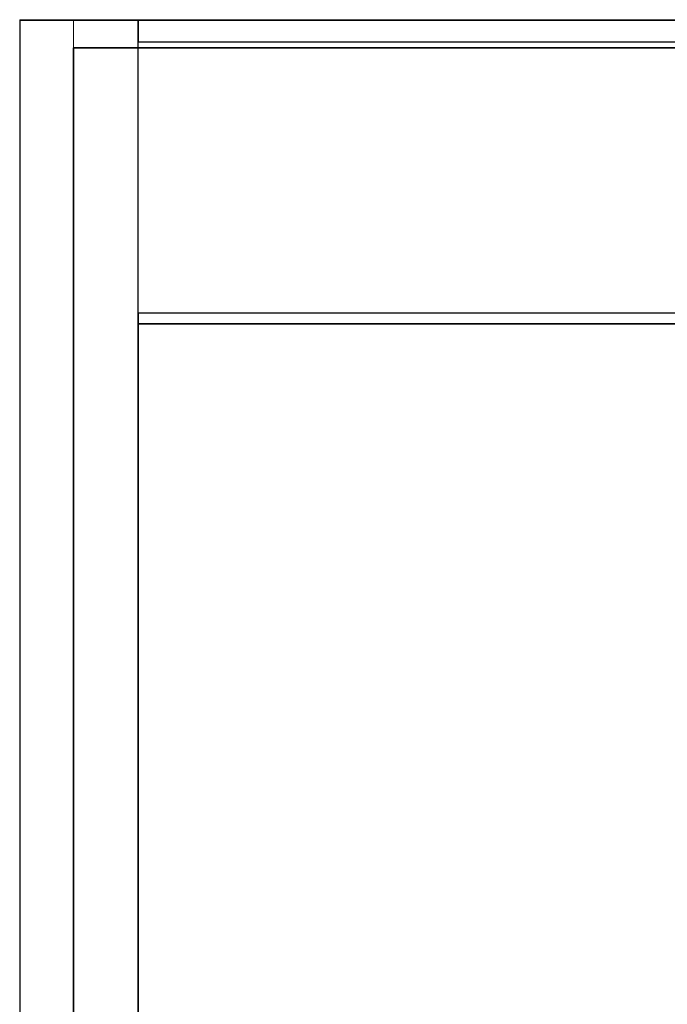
# Model space of a CAD drawing. Header units: metres. Extents: x 391.1 to 430.4, y 12.7 to 29.8.
# Tile 31 of 208: x 391.1 to 394.2, y 23.8 to 28.4. Entities that reach past the tile are written whole.
import ezdxf

# ---------------------------------------------------------------- set-up
doc = ezdxf.new("R2010")
doc.units = ezdxf.units.M
doc.layers.add('01_SUELOS', color=7, linetype='Continuous', lineweight=25, true_color=0x007f00)
for name, color, linetype, lineweight in [('A-DETL-____-MBND', 7, 'Continuous', 18), ('A-WALL-____-MCUT', 7, 'Continuous', 25), ('A-WALL-____-OTLN', 7, 'Continuous', 25)]:
    doc.layers.add(name, color=color, linetype=linetype, lineweight=lineweight)

# ---------------------------------------------------------------- blocks, each defined once
blk = doc.blocks.new('Family - Evans P-1-153567-02_SAN_P0')
at = {"layer": 'A-DETL-____-MBND', "color": 253, "true_color": 0xaaaaaa}
for p, q in [((0, 0.13), (0, 0)), ((0, 0), (0, 0.13)), ((4.6167, 0.13), (0, 0.13)), ((0, 0.13), (4.6167, 0.13)), ((4.6167, 0), (4.6167, 0.13)), ((4.6167, 0.13), (4.6167, 0)), ((0, 0), (4.6167, 0)), ((4.6167, 0), (0, 0)), ((0, 0), (4.8667, 0))]:
    blk.add_line(p, q, dxfattribs=at)
blk = doc.blocks.new('Family - Forjat PS-1-153576-02_SAN_P0')
at = {"layer": '01_SUELOS', "color": 9, "true_color": 0xaad4aa}
for p, q in [((0, 14.0532), (0, 0)), ((0, 0), (0, 14.0532)), ((9.3567, 14.0532), (0, 14.0532)), ((0, 14.0532), (9.3567, 14.0532))]:
    blk.add_line(p, q, dxfattribs=at)
blk = doc.blocks.new('Family - Mur PS-1-153626-02_SAN_P0')
at = {"layer": 'A-DETL-____-MBND', "color": 253, "true_color": 0xaaaaaa}
for p, q in [((0, 0.25), (0, 0)), ((0, 0), (0, 0.25)), ((15.5232, 0.25), (0, 0.25)), ((0, 0.25), (15.5232, 0.25)), ((0, 0), (15.5232, 0)), ((15.5232, 0), (0, 0)), ((0, 0), (15.5232, 0))]:
    blk.add_line(p, q, dxfattribs=at)
blk = doc.blocks.new('Family - Mur PB-155438-02_SAN_P0')
at = {"layer": 'A-WALL-____-MCUT', "color": 253, "true_color": 0xaaaaaa}
for p, q in [((15.5202, 0.55), (0, 0.55)), ((0, 0.55), (0, 0)), ((0, 0), (15.5202, 0))]:
    blk.add_line(p, q, dxfattribs=at)
at = {"layer": 'A-WALL-____-OTLN', "color": 253, "true_color": 0xaaaaaa}
for p, q in [((15.5202, 0.55), (0, 0.55)), ((0, 0.55), (0, 0)), ((0, 0), (15.5202, 0))]:
    blk.add_line(p, q, dxfattribs=at)
at = {"layer": 'A-WALL-____-OTLN', "color": 253, "lineweight": 18, "true_color": 0xaaaaaa}
blk.add_line((0, 0), (15.5202, 0), dxfattribs=at)
blk = doc.blocks.new('Family - LONDR55-XX_ZZ-ARQ-CAA-M3D-Londres55-155505-02_SAN_P0')
at = {"layer": '01_SUELOS', "color": 9, "true_color": 0xaad4aa}
for p, q in [((0, 12.9), (0, 0)), ((0, 0), (0, 12.9)), ((7.1267, 12.9), (0, 12.9)), ((0, 12.9), (7.1267, 12.9))]:
    blk.add_line(p, q, dxfattribs=at)
blk = doc.blocks.new('Family - Envans PB-155674-02_SAN_P0')
at = {"layer": 'A-WALL-____-MCUT', "color": 253, "true_color": 0xaaaaaa}
for p, q in [((7.1267, 0.05), (0, 0.05)), ((0, 0.05), (0, 0)), ((0, 0), (7.1267, 0))]:
    blk.add_line(p, q, dxfattribs=at)
at = {"layer": 'A-WALL-____-OTLN', "color": 253, "true_color": 0xaaaaaa}
for p, q in [((7.1267, 0.05), (0, 0.05)), ((0, 0.05), (0, 0)), ((0, 0), (7.1267, 0))]:
    blk.add_line(p, q, dxfattribs=at)
at = {"layer": 'A-WALL-____-OTLN', "color": 253, "lineweight": 18, "true_color": 0xaaaaaa}
blk.add_line((0, 0), (7.1267, 0), dxfattribs=at)
blk = doc.blocks.new('Family - Envans PB-155694-02_SAN_P0')
at = {"layer": 'A-WALL-____-MCUT', "color": 253, "true_color": 0xaaaaaa}
for p, q in [((9.0567, 0.1), (0, 0.1)), ((9.0567, 0), (9.0567, 0.1)), ((0, 0), (9.0567, 0))]:
    blk.add_line(p, q, dxfattribs=at)
at = {"layer": 'A-WALL-____-OTLN', "color": 253, "true_color": 0xaaaaaa}
for p, q in [((9.0567, 0.1), (0, 0.1)), ((9.0567, 0), (9.0567, 0.1)), ((0, 0), (9.0567, 0))]:
    blk.add_line(p, q, dxfattribs=at)
at = {"layer": 'A-WALL-____-OTLN', "color": 253, "lineweight": 18, "true_color": 0xaaaaaa}
blk.add_line((0, 0), (9.0567, 0), dxfattribs=at)
blk = doc.blocks.new('LONDR55-XX_ZZ-ARQ-CAA-M3D-Londres55_ifc-1-02_SAN_P0')
at = {"layer": '01_SUELOS', "color": 253, "lineweight": 18, "true_color": 0xaaaaaa}
for name, p in [('Family - Forjat PS-1-153576-02_SAN_P0', (391.3997, 14.1806)), ('Family - LONDR55-XX_ZZ-ARQ-CAA-M3D-Londres55-155505-02_SAN_P0', (391.6997, 14.0508))]:
    blk.add_blockref(name, p, dxfattribs=at)
at = {"layer": 'A-WALL-____-OTLN', "color": 253, "lineweight": 18, "true_color": 0xaaaaaa}
for name, p, rotation in [('Family - Evans P-1-153567-02_SAN_P0', (396.0164, 28.3639), 180), ('Family - Mur PS-1-153626-02_SAN_P0', (391.1497, 28.3639), 270), ('Family - Mur PB-155438-02_SAN_P0', (391.1497, 28.3608), 270), ('Family - Envans PB-155694-02_SAN_P0', (400.7564, 28.3608), 180)]:
    blk.add_blockref(name, p, dxfattribs=dict(at, rotation=rotation))
blk.add_blockref('Family - Envans PB-155674-02_SAN_P0', (391.6997, 26.9508), dxfattribs=at)

msp = doc.modelspace()

# ---------------------------------------------------------------- block references
at = {"lineweight": 5}
msp.add_blockref('LONDR55-XX_ZZ-ARQ-CAA-M3D-Londres55_ifc-1-02_SAN_P0', (0, 0), dxfattribs=at)

doc.saveas('drawing.dxf')
